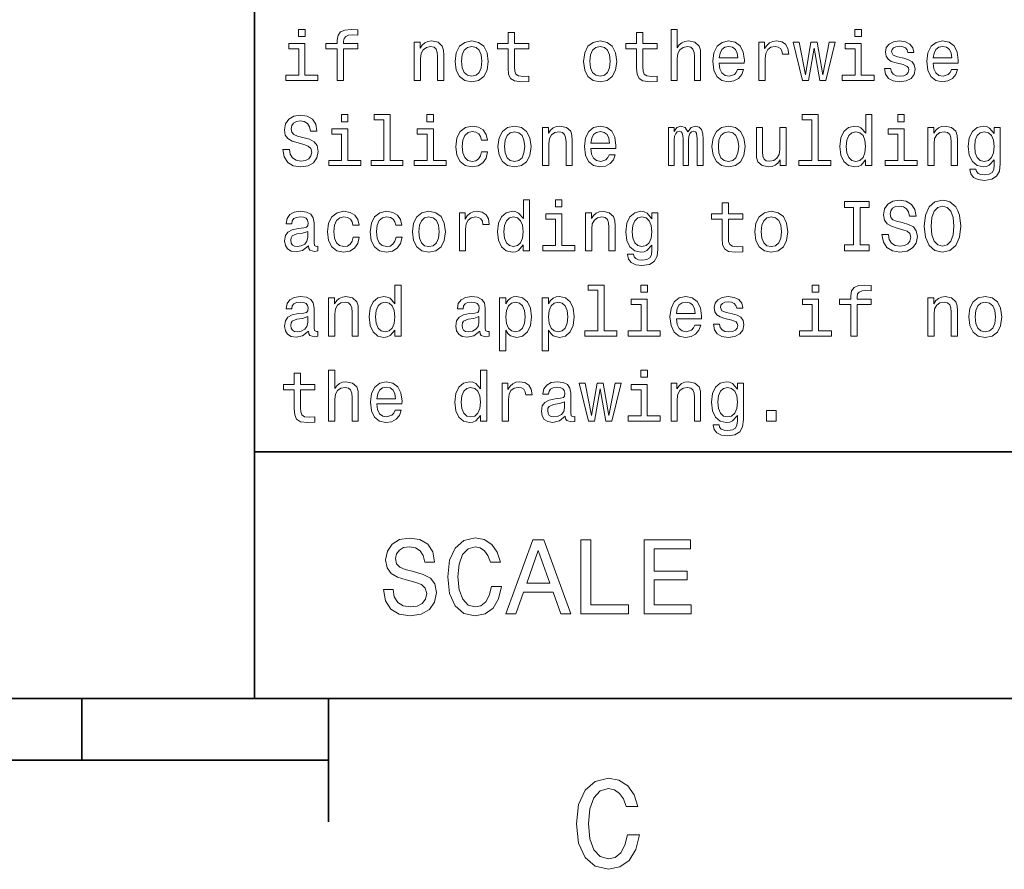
# Model space of a CAD drawing. Extents: x 0 to 594, y 0 to 420.
# Tile 21 of 33: x 384 to 424, y 3 to 38. Entities that reach past the tile are written whole.
import ezdxf

# ---------------------------------------------------------------- set-up
doc = ezdxf.new("R2010")
doc.units = 0

msp = doc.modelspace()

# ---------------------------------------------------------------- linework, layer by layer
at = {"color": 7, "lineweight": 35}
for p, q in [((394, 10), (394, 70)), ((394, 20), (584, 20)), ((10, 10), (584, 10)), ((387, 10), (387, 7.5)), ((394, 10), (584, 10)), ((397, 10), (397, 5)), ((197, 7.5), (397, 7.5))]:
    msp.add_line(p, q, dxfattribs=at)
at = {"color": 7, "lineweight": 13}
for points in [[(396.054749, 37.133286), (395.786743, 37.133286), (395.786743, 36.8451), (396.054749, 36.8451)], [(397.357361, 36.343658), (397.357361, 35.064121), (397.610962, 35.064121), (397.610962, 36.343658), (398.187317, 36.343658), (398.187317, 36.559799), (397.610962, 36.559799), (397.610962, 36.6549), (397.631134, 36.770172), (397.697418, 36.847984), (397.809784, 36.894093), (397.971191, 36.911385), (398.187317, 36.899857), (398.187317, 37.118877), (397.913544, 37.133286), (397.66571, 37.107349), (397.492798, 37.029541), (397.389038, 36.894093), (397.357361, 36.701008), (397.357361, 36.559799), (396.893372, 36.559799), (396.893372, 36.343658)], [(410.884735, 35.064121), (411.138336, 35.064121), (411.138336, 35.957493), (411.164276, 36.162106), (411.247833, 36.311958), (411.377533, 36.404179), (411.550415, 36.438763), (411.688751, 36.409943), (411.775208, 36.332134), (411.818451, 36.20245), (411.832855, 36.029541), (411.832855, 35.064121), (412.086456, 35.064121), (412.086456, 36.081413), (412.074921, 36.286022), (412.023041, 36.456051), (411.853027, 36.611671), (411.587891, 36.666428), (411.443787, 36.646255), (411.319885, 36.591499), (411.216125, 36.505043), (411.138336, 36.386887), (411.138336, 37.133286), (410.884735, 37.133286)], [(418.608063, 37.133286), (418.340057, 37.133286), (418.340057, 36.8451), (418.608063, 36.8451)], [(404.285309, 36.343658), (404.285309, 35.568443), (404.302582, 35.317722), (404.383301, 35.144814), (404.544678, 35.043949), (404.818451, 35.009365), (405.118164, 35.023777), (405.118164, 35.242794), (404.899139, 35.225506), (404.700287, 35.248558), (404.593658, 35.320606), (404.547546, 35.441643), (404.53891, 35.611671), (404.53891, 36.343658), (405.118164, 36.343658), (405.118164, 36.559799), (404.53891, 36.559799), (404.53891, 37.012249), (404.285309, 37.012249), (404.285309, 36.559799), (403.84726, 36.559799), (403.84726, 36.343658)], [(409.489899, 36.343658), (409.489899, 35.568443), (409.507202, 35.317722), (409.587891, 35.144814), (409.749268, 35.043949), (410.023041, 35.009365), (410.322754, 35.023777), (410.322754, 35.242794), (410.10376, 35.225506), (409.904907, 35.248558), (409.798279, 35.320606), (409.752167, 35.441643), (409.74353, 35.611671), (409.74353, 36.343658), (410.322754, 36.343658), (410.322754, 36.559799), (409.74353, 36.559799), (409.74353, 37.012249), (409.489899, 37.012249), (409.489899, 36.559799), (409.05188, 36.559799), (409.05188, 36.343658)], [(396.046112, 35.277378), (396.046112, 36.559799), (395.394806, 36.559799), (395.394806, 36.343658), (395.792511, 36.343658), (395.792511, 35.277378), (395.273773, 35.277378), (395.273773, 35.064121), (396.570618, 35.064121), (396.570618, 35.277378)], [(400.475494, 35.064121), (400.729095, 35.064121), (400.729095, 35.957493), (400.755035, 36.162106), (400.838623, 36.311958), (400.968292, 36.404179), (401.141205, 36.438763), (401.279541, 36.409943), (401.365997, 36.332134), (401.40921, 36.20245), (401.423645, 36.029541), (401.423645, 35.064121), (401.677246, 35.064121), (401.677246, 36.081413), (401.66571, 36.286022), (401.613831, 36.456051), (401.443817, 36.611671), (401.17868, 36.666428), (401.031708, 36.646255), (400.907776, 36.591499), (400.801147, 36.499279), (400.71759, 36.375359), (400.71759, 36.611671), (400.475494, 36.611671)], [(402.135437, 35.836456), (402.181549, 35.484871), (402.314117, 35.225506), (402.524506, 35.064121), (402.806915, 35.009365), (403.086456, 35.064121), (403.296844, 35.222622), (403.429382, 35.481987), (403.478394, 35.836456), (403.429382, 36.188042), (403.296844, 36.450287), (403.086456, 36.608791), (402.806915, 36.666428), (402.524506, 36.608791), (402.314117, 36.447407), (402.181549, 36.188042)], [(402.394806, 35.839336), (402.420746, 36.098701), (402.501434, 36.286022), (402.631134, 36.401299), (402.806915, 36.441643), (402.979828, 36.401299), (403.109497, 36.288906), (403.190216, 36.098701), (403.219025, 35.839336), (403.190216, 35.577091), (403.109497, 35.386887), (402.979828, 35.271614), (402.806915, 35.23415), (402.631134, 35.271614), (402.501434, 35.386887), (402.420746, 35.577091)], [(407.340057, 35.836456), (407.386169, 35.484871), (407.518738, 35.225506), (407.729095, 35.064121), (408.011536, 35.009365), (408.291077, 35.064121), (408.501434, 35.222622), (408.634003, 35.481987), (408.682983, 35.836456), (408.634003, 36.188042), (408.501434, 36.450287), (408.291077, 36.608791), (408.011536, 36.666428), (407.729095, 36.608791), (407.518738, 36.447407), (407.386169, 36.188042)], [(407.599426, 35.839336), (407.625366, 36.098701), (407.706055, 36.286022), (407.835724, 36.401299), (408.011536, 36.441643), (408.184448, 36.401299), (408.314117, 36.288906), (408.394806, 36.098701), (408.423645, 35.839336), (408.394806, 35.577091), (408.314117, 35.386887), (408.184448, 35.271614), (408.011536, 35.23415), (407.835724, 35.271614), (407.706055, 35.386887), (407.625366, 35.577091)], [(412.841492, 35.764408), (413.855896, 35.764408), (413.858795, 35.882565), (413.812683, 36.213978), (413.685883, 36.461815), (413.484161, 36.611671), (413.216125, 36.666428), (412.953888, 36.608791), (412.752167, 36.447407), (412.622467, 36.185158), (412.576355, 35.839336), (412.619598, 35.484871), (412.749268, 35.225506), (412.94812, 35.064121), (413.207489, 35.009365), (413.432281, 35.046829), (413.616699, 35.144814), (413.752167, 35.300434), (413.829956, 35.507927), (413.579254, 35.507927), (413.527374, 35.392651), (413.452454, 35.306194), (413.239197, 35.23703), (413.074921, 35.268734), (412.951019, 35.369598), (412.8703, 35.533863), (412.841492, 35.755764)], [(412.841492, 35.977665), (412.873199, 36.176514), (412.951019, 36.323486), (413.069153, 36.412823), (413.224792, 36.444523), (413.377533, 36.412823), (413.495667, 36.323486), (413.567719, 36.176514), (413.593658, 35.977665)], [(414.449554, 35.064121), (414.703156, 35.064121), (414.703156, 35.948849), (414.729095, 36.162106), (414.806915, 36.314842), (414.933716, 36.407063), (415.10376, 36.438763), (415.23056, 36.418587), (415.325653, 36.36095), (415.38327, 36.26297), (415.403442, 36.130405), (415.659943, 36.130405), (415.625366, 36.363834), (415.530273, 36.530979), (415.371765, 36.631844), (415.155609, 36.666428), (415.008636, 36.643372), (414.881836, 36.585735), (414.76944, 36.487751), (414.680115, 36.355186), (414.680115, 36.611671), (414.449554, 36.611671)], [(416.455322, 35.064121), (416.685883, 36.378242), (416.916412, 35.064121), (417.158508, 35.064121), (417.53891, 36.611671), (417.293945, 36.611671), (417.037476, 35.29755), (416.809784, 36.611671), (416.559082, 36.611671), (416.331421, 35.29755), (416.074921, 36.611671), (415.832855, 36.611671), (416.213257, 35.064121)], [(418.599426, 35.277378), (418.599426, 36.559799), (417.94812, 36.559799), (417.94812, 36.343658), (418.345825, 36.343658), (418.345825, 35.277378), (417.827087, 35.277378), (417.827087, 35.064121), (419.123932, 35.064121), (419.123932, 35.277378)], [(420.317017, 35.966137), (420.072052, 36.023777), (419.890503, 36.090057), (419.829956, 36.225506), (419.84726, 36.320606), (419.907776, 36.389771), (420.005768, 36.432999), (420.146973, 36.450287), (420.28241, 36.432999), (420.389038, 36.381123), (420.458221, 36.303314), (420.48703, 36.19957), (420.734863, 36.19957), (420.734863, 36.20533), (420.69165, 36.392651), (420.573486, 36.539627), (420.389038, 36.631844), (420.146973, 36.666428), (419.902008, 36.631844), (419.723328, 36.536743), (419.610962, 36.395535), (419.576355, 36.216858), (419.602295, 36.043949), (419.682983, 35.922913), (419.815552, 35.836456), (420.008636, 35.775936), (420.291077, 35.706772), (420.463989, 35.634727), (420.510101, 35.577091), (420.527374, 35.490635), (420.501434, 35.384007), (420.432281, 35.303314), (420.319885, 35.251442), (420.170044, 35.23415), (420.011536, 35.251442), (419.89624, 35.311958), (419.818451, 35.409943), (419.786743, 35.545391), (419.541779, 35.545391), (419.582123, 35.314842), (419.700287, 35.147694), (419.887604, 35.046829), (420.146973, 35.009365), (420.417877, 35.046829), (420.616699, 35.147694), (420.737762, 35.309078), (420.780975, 35.519451), (420.749268, 35.701008), (420.659943, 35.824928), (420.51297, 35.905621)], [(421.515839, 35.764408), (422.530273, 35.764408), (422.533142, 35.882565), (422.48703, 36.213978), (422.360229, 36.461815), (422.158508, 36.611671), (421.890503, 36.666428), (421.628235, 36.608791), (421.426514, 36.447407), (421.296844, 36.185158), (421.250732, 35.839336), (421.293945, 35.484871), (421.423645, 35.225506), (421.622467, 35.064121), (421.881836, 35.009365), (422.106628, 35.046829), (422.291077, 35.144814), (422.426514, 35.300434), (422.504333, 35.507927), (422.253601, 35.507927), (422.201721, 35.392651), (422.126801, 35.306194), (421.913544, 35.23703), (421.749268, 35.268734), (421.625366, 35.369598), (421.544678, 35.533863), (421.515839, 35.755764)], [(421.515839, 35.977665), (421.547546, 36.176514), (421.625366, 36.323486), (421.74353, 36.412823), (421.899139, 36.444523), (422.05188, 36.412823), (422.170044, 36.323486), (422.242065, 36.176514), (422.268005, 35.977665)], [(395.412109, 32.268734), (395.149841, 32.268734), (395.207489, 31.963259), (395.351593, 31.738474), (395.573486, 31.603027), (395.873199, 31.554037), (396.170044, 31.600145), (396.391937, 31.726948), (396.533142, 31.925795), (396.585022, 32.188042), (396.541779, 32.424355), (396.420746, 32.577091), (396.224792, 32.677956), (395.962524, 32.752884), (395.737762, 32.80764), (395.59079, 32.87104), (395.507202, 32.963257), (395.481262, 33.107349), (395.507202, 33.237034), (395.582123, 33.335014), (395.697418, 33.401299), (395.855896, 33.424355), (396.017303, 33.395535), (396.144104, 33.317726), (396.227661, 33.188042), (396.268005, 33.012249), (396.530273, 33.012249), (396.530273, 33.018013), (396.484161, 33.288906), (396.348694, 33.490635), (396.135437, 33.617435), (395.84726, 33.660664), (395.587891, 33.617435), (395.386169, 33.496399), (395.25647, 33.309078), (395.210388, 33.067005), (395.247833, 32.850864), (395.357361, 32.703892), (395.530273, 32.605911), (395.766571, 32.530983), (396, 32.464699), (396.175781, 32.401299), (396.28241, 32.309078), (396.319885, 32.159225), (396.285309, 32.006485), (396.195953, 31.891212), (396.060516, 31.819166), (395.884735, 31.796112), (395.688751, 31.827812), (395.53891, 31.920031), (395.443817, 32.069885)], [(397.789612, 33.677956), (397.521606, 33.677956), (397.521606, 33.389771), (397.789612, 33.389771)], [(399.244965, 33.464699), (399.244965, 31.822048), (398.723328, 31.822048), (398.723328, 31.608791), (400.017303, 31.608791), (400.017303, 31.822048), (399.498566, 31.822048), (399.498566, 33.677956), (398.84726, 33.677956), (398.84726, 33.464699)], [(401.259369, 33.677956), (400.991364, 33.677956), (400.991364, 33.389771), (401.259369, 33.389771)], [(416.593658, 33.464699), (416.593658, 31.822048), (416.072052, 31.822048), (416.072052, 31.608791), (417.365997, 31.608791), (417.365997, 31.822048), (416.84726, 31.822048), (416.84726, 33.677956), (416.195953, 33.677956), (416.195953, 33.464699)], [(418.775208, 31.847984), (418.775208, 31.608791), (419.028809, 31.608791), (419.028809, 33.677956), (418.778107, 33.677956), (418.778107, 32.920029), (418.585022, 33.13905), (418.466858, 33.190926), (418.331421, 33.211098), (418.086456, 33.153461), (417.89624, 32.992077), (417.772339, 32.732712), (417.729095, 32.384007), (417.772339, 32.035305), (417.89624, 31.773056), (418.086456, 31.608791), (418.331421, 31.554037), (418.466858, 31.574209), (418.587891, 31.626081)], [(420.342926, 33.677956), (420.074921, 33.677956), (420.074921, 33.389771), (420.342926, 33.389771)], [(403.195953, 32.643372), (403.446686, 32.643372), (403.394806, 32.87392), (403.270905, 33.055477), (403.07782, 33.16787), (402.827087, 33.211098), (402.550446, 33.153461), (402.340057, 32.992077), (402.207489, 32.729828), (402.161377, 32.378242), (402.20462, 32.029541), (402.33429, 31.770174), (402.53891, 31.608791), (402.818451, 31.554037), (403.066284, 31.597263), (403.259369, 31.718302), (403.391937, 31.908503), (403.449554, 32.162106), (403.207489, 32.162106), (403.164276, 32.000721), (403.083588, 31.879684), (402.968292, 31.804756), (402.827087, 31.781702), (402.651306, 31.819166), (402.524506, 31.934441), (402.446686, 32.121761), (402.420746, 32.38689), (402.446686, 32.646255), (402.527374, 32.833576), (402.657074, 32.948849), (402.827087, 32.989193), (402.976959, 32.963257), (403.089325, 32.896976), (403.164276, 32.787464)], [(403.870331, 32.381126), (403.916412, 32.029541), (404.048981, 31.770174), (404.259369, 31.608791), (404.541779, 31.554037), (404.82132, 31.608791), (405.031708, 31.767292), (405.164276, 32.026657), (405.213257, 32.381126), (405.164276, 32.732712), (405.031708, 32.994957), (404.82132, 33.153461), (404.541779, 33.211098), (404.259369, 33.153461), (404.048981, 32.992077), (403.916412, 32.732712)], [(405.680115, 31.608791), (405.933716, 31.608791), (405.933716, 32.502163), (405.959656, 32.706776), (406.043213, 32.856628), (406.172913, 32.948849), (406.345825, 32.983433), (406.484161, 32.954613), (406.570618, 32.876804), (406.613831, 32.74712), (406.628235, 32.574211), (406.628235, 31.608791), (406.881836, 31.608791), (406.881836, 32.626083), (406.870331, 32.830692), (406.818451, 33.000721), (406.648407, 33.156342), (406.383301, 33.211098), (406.236298, 33.190926), (406.112396, 33.136169), (406.005768, 33.043949), (405.92218, 32.920029), (405.92218, 33.156342), (405.680115, 33.156342)], [(407.636902, 32.309078), (408.651306, 32.309078), (408.654175, 32.427235), (408.608063, 32.758648), (408.481262, 33.006485), (408.279541, 33.156342), (408.011536, 33.211098), (407.749268, 33.153461), (407.547546, 32.992077), (407.417877, 32.729828), (407.371765, 32.384007), (407.414978, 32.029541), (407.544678, 31.770174), (407.74353, 31.608791), (408.002869, 31.554037), (408.227661, 31.591501), (408.412109, 31.689484), (408.547546, 31.845102), (408.625366, 32.052597), (408.374634, 32.052597), (408.322754, 31.937321), (408.247833, 31.850866), (408.034576, 31.781702), (407.870331, 31.813402), (407.746399, 31.914267), (407.66571, 32.078533), (407.636902, 32.300434)], [(410.783875, 31.608791), (411.017303, 31.608791), (411.017303, 32.643372), (411.031708, 32.798992), (411.074921, 32.911385), (411.141205, 32.977669), (411.227661, 33.003605), (411.296814, 32.980549), (411.342926, 32.922913), (411.365997, 32.824928), (411.374634, 32.695248), (411.374634, 31.608791), (411.593658, 31.608791), (411.593658, 32.643372), (411.608063, 32.796112), (411.651306, 32.908504), (411.720459, 32.977669), (411.806915, 33.003605), (411.876068, 32.980549), (411.92218, 32.922913), (411.951019, 32.695248), (411.951019, 31.608791), (412.184448, 31.608791), (412.184448, 32.677956), (412.170013, 32.899857), (412.123932, 33.069885), (412.031708, 33.173634), (411.881836, 33.211098), (411.706055, 33.153461), (411.570618, 32.986313), (411.463989, 33.150578), (411.285309, 33.211098), (411.121033, 33.153461), (411.008636, 32.992077), (411.008636, 33.156342), (410.783875, 33.156342)], [(412.544678, 32.381126), (412.59079, 32.029541), (412.723328, 31.770174), (412.933716, 31.608791), (413.216125, 31.554037), (413.495667, 31.608791), (413.706055, 31.767292), (413.838623, 32.026657), (413.887604, 32.381126), (413.838623, 32.732712), (413.706055, 32.994957), (413.495667, 33.153461), (413.216125, 33.211098), (412.933716, 33.153461), (412.723328, 32.992077), (412.59079, 32.732712)], [(415.547546, 33.156342), (415.293945, 33.156342), (415.293945, 32.26297), (415.265137, 32.055477), (415.181549, 31.905621), (415.05188, 31.813402), (414.881836, 31.784584), (414.746399, 31.807638), (414.659943, 31.876802), (414.610962, 31.994959), (414.599426, 32.162106), (414.599426, 33.156342), (414.345825, 33.156342), (414.345825, 32.13905), (414.354462, 31.934441), (414.40921, 31.76441), (414.576355, 31.608791), (414.844391, 31.554037), (414.988464, 31.574209), (415.112396, 31.626081), (415.219025, 31.71542), (415.305481, 31.845102), (415.305481, 31.608791), (415.547546, 31.608791)], [(421.293945, 31.608791), (421.547546, 31.608791), (421.547546, 32.502163), (421.573486, 32.706776), (421.657074, 32.856628), (421.786743, 32.948849), (421.959656, 32.983433), (422.097992, 32.954613), (422.184448, 32.876804), (422.227661, 32.74712), (422.242065, 32.574211), (422.242065, 31.608791), (422.495667, 31.608791), (422.495667, 32.626083), (422.484161, 32.830692), (422.432281, 33.000721), (422.262238, 33.156342), (421.997131, 33.211098), (421.850159, 33.190926), (421.726227, 33.136169), (421.619598, 33.043949), (421.536011, 32.920029), (421.536011, 33.156342), (421.293945, 33.156342)], [(424.233429, 31.677956), (424.233429, 33.156342), (423.991364, 33.156342), (423.991364, 32.905621), (423.792511, 33.133286), (423.671478, 33.190926), (423.536011, 33.211098), (423.291077, 33.153461), (423.100861, 32.992077), (422.976959, 32.732712), (422.933716, 32.384007), (422.976959, 32.032421), (423.100861, 31.773056), (423.291077, 31.608791), (423.536011, 31.554037), (423.674347, 31.574209), (423.789612, 31.626081), (423.991364, 31.845102), (423.991364, 31.626081), (423.968292, 31.453173), (423.904907, 31.329252), (423.783875, 31.257206), (423.602295, 31.23127), (423.443817, 31.24856), (423.331421, 31.291788), (423.265137, 31.366716), (423.244965, 31.467581), (423, 31.467581), (423, 31.456053), (423.037476, 31.271616), (423.15274, 31.133287), (423.337189, 31.043949), (423.587891, 31.012249), (423.887604, 31.055477), (424.086456, 31.176516), (424.198853, 31.386889)], [(397.780975, 31.822048), (397.780975, 33.104469), (397.129669, 33.104469), (397.129669, 32.888329), (397.527374, 32.888329), (397.527374, 31.822048), (397.008636, 31.822048), (397.008636, 31.608791), (398.305481, 31.608791), (398.305481, 31.822048)], [(401.250732, 31.822048), (401.250732, 33.104469), (400.599426, 33.104469), (400.599426, 32.888329), (400.997131, 32.888329), (400.997131, 31.822048), (400.478394, 31.822048), (400.478394, 31.608791), (401.775208, 31.608791), (401.775208, 31.822048)], [(404.129669, 32.384007), (404.155609, 32.643372), (404.236298, 32.830692), (404.365997, 32.945969), (404.541779, 32.986313), (404.714691, 32.945969), (404.844391, 32.833576), (404.925079, 32.643372), (404.953888, 32.384007), (404.925079, 32.121761), (404.844391, 31.931559), (404.714691, 31.816284), (404.541779, 31.77882), (404.365997, 31.816284), (404.236298, 31.931559), (404.155609, 32.121761)], [(407.636902, 32.522335), (407.668579, 32.721184), (407.746399, 32.868156), (407.864563, 32.957493), (408.020172, 32.989193), (408.172913, 32.957493), (408.291077, 32.868156), (408.363098, 32.721184), (408.389038, 32.522335)], [(412.804047, 32.384007), (412.829956, 32.643372), (412.910675, 32.830692), (413.040344, 32.945969), (413.216125, 32.986313), (413.389038, 32.945969), (413.518738, 32.833576), (413.599426, 32.643372), (413.628235, 32.384007), (413.599426, 32.121761), (413.518738, 31.931559), (413.389038, 31.816284), (413.216125, 31.77882), (413.040344, 31.816284), (412.910675, 31.931559), (412.829956, 32.121761)], [(418.374634, 32.983433), (418.541779, 32.943085), (418.668579, 32.830692), (418.74353, 32.643372), (418.772339, 32.384007), (418.74353, 32.121761), (418.668579, 31.934441), (418.541779, 31.819166), (418.374634, 31.781702), (418.216125, 31.819166), (418.095093, 31.934441), (418.014404, 32.124641), (417.988464, 32.384007), (418.014404, 32.640491), (418.095093, 32.827812), (418.216125, 32.943085)], [(420.33429, 31.822048), (420.33429, 33.104469), (419.682983, 33.104469), (419.682983, 32.888329), (420.080688, 32.888329), (420.080688, 31.822048), (419.561951, 31.822048), (419.561951, 31.608791), (420.858795, 31.608791), (420.858795, 31.822048)], [(423.195953, 32.384007), (423.221893, 32.640491), (423.299713, 32.830692), (423.420746, 32.943085), (423.582123, 32.983433), (423.752167, 32.943085), (423.878967, 32.830692), (423.956787, 32.640491), (423.985596, 32.384007), (423.956787, 32.121761), (423.878967, 31.934441), (423.752167, 31.819166), (423.582123, 31.781702), (423.420746, 31.819166), (423.299713, 31.934441), (423.221893, 32.124641)], [(404.89624, 28.392653), (404.89624, 28.15346), (405.149841, 28.15346), (405.149841, 30.222624), (404.899139, 30.222624), (404.899139, 29.464699), (404.706055, 29.68372), (404.587891, 29.735592), (404.452454, 29.755764), (404.207489, 29.698128), (404.017303, 29.536745), (403.893372, 29.277378), (403.850159, 28.928677), (403.893372, 28.579973), (404.017303, 28.317724), (404.207489, 28.15346), (404.452454, 28.098705), (404.587891, 28.118877), (404.708923, 28.17075)], [(406.463989, 30.222624), (406.195953, 30.222624), (406.195953, 29.934439), (406.463989, 29.934439)], [(412.959656, 29.432999), (412.959656, 28.657782), (412.976929, 28.407063), (413.057648, 28.234152), (413.219025, 28.133287), (413.492798, 28.098705), (413.792511, 28.113113), (413.792511, 28.332134), (413.573486, 28.314842), (413.374634, 28.337898), (413.268005, 28.409945), (413.221893, 28.530981), (413.213257, 28.70101), (413.213257, 29.432999), (413.792511, 29.432999), (413.792511, 29.649137), (413.213257, 29.649137), (413.213257, 30.101585), (412.959656, 30.101585), (412.959656, 29.649137), (412.521606, 29.649137), (412.521606, 29.432999)], [(418.288177, 28.395535), (417.919312, 28.395535), (417.919312, 28.15346), (418.92218, 28.15346), (418.92218, 28.395535), (418.553314, 28.395535), (418.553314, 29.911385), (418.92218, 29.911385), (418.92218, 30.15346), (417.919312, 30.15346), (417.919312, 29.911385), (418.288177, 29.911385)], [(419.700287, 28.813402), (419.438049, 28.813402), (419.495667, 28.507927), (419.639771, 28.283142), (419.861664, 28.147696), (420.161377, 28.098705), (420.458221, 28.144814), (420.680115, 28.271616), (420.82132, 28.470463), (420.873199, 28.73271), (420.829956, 28.969021), (420.708923, 29.121759), (420.51297, 29.222624), (420.250732, 29.297552), (420.02594, 29.352306), (419.878967, 29.415707), (419.79538, 29.507927), (419.76944, 29.65202), (419.79538, 29.781702), (419.870331, 29.879684), (419.985596, 29.945967), (420.144104, 29.969021), (420.305481, 29.940203), (420.432281, 29.862392), (420.515839, 29.73271), (420.556183, 29.556917), (420.818451, 29.556917), (420.818451, 29.562681), (420.772339, 29.833574), (420.636902, 30.035303), (420.423645, 30.162106), (420.135437, 30.205334), (419.876068, 30.162106), (419.674347, 30.041067), (419.544678, 29.853748), (419.498566, 29.611673), (419.536011, 29.395535), (419.645538, 29.24856), (419.818451, 29.150578), (420.054749, 29.075649), (420.288177, 29.009367), (420.463989, 28.945967), (420.570618, 28.853748), (420.608063, 28.703892), (420.573486, 28.551153), (420.484161, 28.435881), (420.348694, 28.363834), (420.172913, 28.34078), (419.976959, 28.37248), (419.827087, 28.464699), (419.731995, 28.614555)], [(421.149841, 29.15346), (421.201721, 28.703892), (421.351593, 28.37248), (421.585022, 28.16787), (421.890503, 28.098705), (422.193085, 28.16787), (422.429382, 28.37248), (422.576355, 28.703892), (422.631134, 29.15346), (422.576355, 29.600145), (422.51297, 29.781702), (422.429382, 29.931557), (422.193085, 30.136169), (422.048981, 30.188042), (421.890503, 30.208214), (421.582123, 30.136169), (421.348694, 29.934439), (421.201721, 29.603027)], [(421.426514, 29.15346), (421.458221, 29.502163), (421.553314, 29.758646), (421.700287, 29.914267), (421.890503, 29.969021), (422.07782, 29.914267), (422.224792, 29.755764), (422.319885, 29.499281), (422.354462, 29.15346), (422.319885, 28.804756), (422.224792, 28.548273), (422.07782, 28.392653), (421.890503, 28.34078), (421.700287, 28.392653), (421.553314, 28.548273), (421.458221, 28.801874)], [(396.190216, 28.355188), (396.190216, 28.346542), (396.20462, 28.24856), (396.247833, 28.179396), (396.429382, 28.124641), (396.570618, 28.147696), (396.570618, 28.34366), (396.510101, 28.335016), (396.429382, 28.37248), (396.414978, 28.487753), (396.414978, 29.288906), (396.380402, 29.493517), (396.279541, 29.637609), (396.10376, 29.724064), (395.855896, 29.755764), (395.613831, 29.721184), (395.43515, 29.623199), (395.322754, 29.470463), (395.285309, 29.268734), (395.285309, 29.251442), (395.51297, 29.251442), (395.533142, 29.37248), (395.596527, 29.458935), (395.700287, 29.510809), (395.84726, 29.530981), (395.988464, 29.516571), (396.089325, 29.473345), (396.149841, 29.398417), (396.170044, 29.29467), (396.158508, 29.173632), (396.112396, 29.113113), (395.997131, 29.084295), (395.780975, 29.061241), (395.533142, 29.009367), (395.357361, 28.917149), (395.253601, 28.773056), (395.221893, 28.559799), (395.250732, 28.369598), (395.340057, 28.228388), (395.484161, 28.13905), (395.682983, 28.107349), (395.951019, 28.16787)], [(397.991364, 29.188042), (398.242065, 29.188042), (398.190216, 29.418589), (398.066284, 29.600145), (397.873199, 29.712538), (397.622467, 29.755764), (397.345825, 29.698128), (397.135437, 29.536745), (397.002869, 29.274498), (396.956787, 28.922913), (397, 28.574209), (397.129669, 28.314842), (397.33429, 28.15346), (397.613831, 28.098705), (397.861664, 28.141932), (398.054749, 28.26297), (398.187317, 28.453171), (398.244965, 28.706774), (398.002869, 28.706774), (397.959656, 28.545391), (397.878967, 28.424353), (397.763702, 28.349424), (397.622467, 28.32637), (397.446686, 28.363834), (397.319885, 28.479109), (397.242065, 28.666428), (397.216125, 28.931557), (397.242065, 29.190924), (397.322754, 29.378242), (397.452454, 29.493517), (397.622467, 29.533863), (397.772339, 29.507927), (397.884735, 29.441645), (397.959656, 29.332134)], [(399.726227, 29.188042), (399.976959, 29.188042), (399.925079, 29.418589), (399.801147, 29.600145), (399.608063, 29.712538), (399.357361, 29.755764), (399.080688, 29.698128), (398.870331, 29.536745), (398.737762, 29.274498), (398.69165, 28.922913), (398.734863, 28.574209), (398.864563, 28.314842), (399.069153, 28.15346), (399.348694, 28.098705), (399.596527, 28.141932), (399.789612, 28.26297), (399.92218, 28.453171), (399.979828, 28.706774), (399.737762, 28.706774), (399.694519, 28.545391), (399.613831, 28.424353), (399.498566, 28.349424), (399.357361, 28.32637), (399.181549, 28.363834), (399.054749, 28.479109), (398.976959, 28.666428), (398.951019, 28.931557), (398.976959, 29.190924), (399.057648, 29.378242), (399.187317, 29.493517), (399.357361, 29.533863), (399.507202, 29.507927), (399.619598, 29.441645), (399.694519, 29.332134)], [(400.400574, 28.925795), (400.446686, 28.574209), (400.579254, 28.314842), (400.789612, 28.15346), (401.072052, 28.098705), (401.351593, 28.15346), (401.561951, 28.31196), (401.694519, 28.571327), (401.74353, 28.925795), (401.694519, 29.277378), (401.561951, 29.539627), (401.351593, 29.698128), (401.072052, 29.755764), (400.789612, 29.698128), (400.579254, 29.536745), (400.446686, 29.277378)], [(402.305481, 28.15346), (402.559082, 28.15346), (402.559082, 29.038185), (402.585022, 29.251442), (402.662811, 29.404181), (402.789612, 29.496399), (402.959656, 29.528099), (403.086456, 29.507927), (403.181549, 29.450289), (403.239197, 29.352306), (403.259369, 29.219742), (403.515839, 29.219742), (403.481262, 29.453171), (403.386169, 29.620317), (403.227661, 29.721184), (403.011536, 29.755764), (402.864563, 29.73271), (402.737762, 29.675074), (402.625366, 29.577091), (402.536011, 29.444527), (402.536011, 29.70101), (402.305481, 29.70101)], [(406.455322, 28.366716), (406.455322, 29.649137), (405.804047, 29.649137), (405.804047, 29.432999), (406.201721, 29.432999), (406.201721, 28.366716), (405.682983, 28.366716), (405.682983, 28.15346), (406.979828, 28.15346), (406.979828, 28.366716)], [(407.414978, 28.15346), (407.668579, 28.15346), (407.668579, 29.046831), (407.694519, 29.251442), (407.778107, 29.401299), (407.907776, 29.493517), (408.080688, 29.528099), (408.219025, 29.499281), (408.305481, 29.421471), (408.348694, 29.291788), (408.363098, 29.118877), (408.363098, 28.15346), (408.616699, 28.15346), (408.616699, 29.17075), (408.605194, 29.375362), (408.553314, 29.545391), (408.38327, 29.70101), (408.118164, 29.755764), (407.971191, 29.735592), (407.84726, 29.680838), (407.740631, 29.588617), (407.657074, 29.464699), (407.657074, 29.70101), (407.414978, 29.70101)], [(410.354462, 28.222624), (410.354462, 29.70101), (410.112396, 29.70101), (410.112396, 29.450289), (409.913544, 29.677956), (409.792511, 29.735592), (409.657074, 29.755764), (409.412109, 29.698128), (409.221893, 29.536745), (409.097992, 29.277378), (409.054749, 28.928677), (409.097992, 28.577091), (409.221893, 28.317724), (409.412109, 28.15346), (409.657074, 28.098705), (409.79538, 28.118877), (409.910675, 28.17075), (410.112396, 28.389771), (410.112396, 28.17075), (410.089325, 27.997841), (410.02594, 27.87392), (409.904907, 27.801874), (409.723328, 27.775938), (409.56485, 27.793228), (409.452454, 27.836456), (409.386169, 27.911385), (409.365997, 28.012249), (409.121033, 28.012249), (409.121033, 28.000721), (409.158508, 27.816284), (409.273773, 27.677956), (409.458221, 27.588617), (409.708923, 27.556917), (410.008636, 27.600145), (410.207489, 27.721184), (410.319885, 27.931557)], [(414.279541, 28.925795), (414.325653, 28.574209), (414.458221, 28.314842), (414.668579, 28.15346), (414.951019, 28.098705), (415.23056, 28.15346), (415.440918, 28.31196), (415.573486, 28.571327), (415.622467, 28.925795), (415.573486, 29.277378), (415.440918, 29.539627), (415.23056, 29.698128), (414.951019, 29.755764), (414.668579, 29.698128), (414.458221, 29.536745), (414.325653, 29.277378)], [(400.659943, 28.928677), (400.685883, 29.188042), (400.766571, 29.375362), (400.89624, 29.490635), (401.072052, 29.530981), (401.244965, 29.490635), (401.374634, 29.378242), (401.455322, 29.188042), (401.484161, 28.928677), (401.455322, 28.666428), (401.374634, 28.476227), (401.244965, 28.360952), (401.072052, 28.323488), (400.89624, 28.360952), (400.766571, 28.476227), (400.685883, 28.666428)], [(404.495667, 29.528099), (404.662811, 29.487753), (404.789612, 29.375362), (404.864563, 29.188042), (404.893372, 28.928677), (404.864563, 28.666428), (404.789612, 28.479109), (404.662811, 28.363834), (404.495667, 28.32637), (404.337189, 28.363834), (404.216125, 28.479109), (404.135437, 28.66931), (404.109497, 28.928677), (404.135437, 29.18516), (404.216125, 29.37248), (404.337189, 29.487753)], [(409.317017, 28.928677), (409.342926, 29.18516), (409.420746, 29.375362), (409.541779, 29.487753), (409.703156, 29.528099), (409.873199, 29.487753), (410, 29.375362), (410.07782, 29.18516), (410.106628, 28.928677), (410.07782, 28.666428), (410, 28.479109), (409.873199, 28.363834), (409.703156, 28.32637), (409.541779, 28.363834), (409.420746, 28.479109), (409.342926, 28.66931)], [(414.53891, 28.928677), (414.56485, 29.188042), (414.645538, 29.375362), (414.775208, 29.490635), (414.951019, 29.530981), (415.123932, 29.490635), (415.253601, 29.378242), (415.33429, 29.188042), (415.363098, 28.928677), (415.33429, 28.666428), (415.253601, 28.476227), (415.123932, 28.360952), (414.951019, 28.323488), (414.775208, 28.360952), (414.645538, 28.476227), (414.56485, 28.666428)], [(396.161377, 28.695246), (396.126801, 28.545391), (396.034576, 28.430117), (395.89624, 28.355188), (395.726227, 28.329252), (395.61673, 28.34366), (395.53891, 28.389771), (395.489899, 28.470463), (395.475494, 28.582855), (395.48703, 28.68372), (395.533142, 28.755766), (395.71759, 28.836456), (395.951019, 28.871038), (396.161377, 28.940203)], [(399.69165, 24.937321), (399.69165, 24.698128), (399.945251, 24.698128), (399.945251, 26.767292), (399.694519, 26.767292), (399.694519, 26.009367), (399.501434, 26.228388), (399.383301, 26.28026), (399.247833, 26.300434), (399.002869, 26.242796), (398.812683, 26.081413), (398.688751, 25.822046), (398.645538, 25.473343), (398.688751, 25.124641), (398.812683, 24.862392), (399.002869, 24.698128), (399.247833, 24.643373), (399.383301, 24.663546), (399.504333, 24.715418)], [(407.919312, 26.554035), (407.919312, 24.911385), (407.397705, 24.911385), (407.397705, 24.698128), (408.69165, 24.698128), (408.69165, 24.911385), (408.172913, 24.911385), (408.172913, 26.767292), (407.521606, 26.767292), (407.521606, 26.554035)], [(409.933716, 26.767292), (409.66571, 26.767292), (409.66571, 26.479107), (409.933716, 26.479107)], [(416.873199, 26.767292), (416.605194, 26.767292), (416.605194, 26.479107), (416.873199, 26.479107)], [(418.175781, 25.977667), (418.175781, 24.698128), (418.429382, 24.698128), (418.429382, 25.977667), (419.005768, 25.977667), (419.005768, 26.193806), (418.429382, 26.193806), (418.429382, 26.288906), (418.449554, 26.404179), (418.515839, 26.481989), (418.628235, 26.528099), (418.789612, 26.545389), (419.005768, 26.533863), (419.005768, 26.752882), (418.731995, 26.767292), (418.484161, 26.741356), (418.311249, 26.663546), (418.207489, 26.528099), (418.175781, 26.335014), (418.175781, 26.193806), (417.711823, 26.193806), (417.711823, 25.977667)], [(396.190216, 24.899857), (396.190216, 24.891211), (396.20462, 24.793228), (396.247833, 24.724064), (396.429382, 24.66931), (396.570618, 24.692364), (396.570618, 24.888329), (396.510101, 24.879684), (396.429382, 24.917149), (396.414978, 25.032421), (396.414978, 25.833574), (396.380402, 26.038185), (396.279541, 26.182278), (396.10376, 26.268732), (395.855896, 26.300434), (395.613831, 26.26585), (395.43515, 26.167868), (395.322754, 26.015131), (395.285309, 25.813402), (395.285309, 25.79611), (395.51297, 25.79611), (395.533142, 25.917149), (395.596527, 26.003603), (395.700287, 26.055477), (395.84726, 26.075649), (395.988464, 26.061239), (396.089325, 26.018013), (396.149841, 25.943085), (396.170044, 25.839338), (396.158508, 25.7183), (396.112396, 25.657782), (395.997131, 25.628963), (395.780975, 25.605909), (395.533142, 25.554035), (395.357361, 25.461817), (395.253601, 25.317724), (395.221893, 25.104467), (395.250732, 24.914267), (395.340057, 24.773056), (395.484161, 24.683718), (395.682983, 24.652018), (395.951019, 24.712538)], [(397.005768, 24.698128), (397.259369, 24.698128), (397.259369, 25.591499), (397.285309, 25.79611), (397.368866, 25.945967), (397.498566, 26.038185), (397.671478, 26.072767), (397.809784, 26.043949), (397.89624, 25.966139), (397.939484, 25.836456), (397.953888, 25.663546), (397.953888, 24.698128), (398.207489, 24.698128), (398.207489, 25.71542), (398.195953, 25.920031), (398.144104, 26.090059), (397.97406, 26.245678), (397.708923, 26.300434), (397.561951, 26.28026), (397.438049, 26.225506), (397.331421, 26.133286), (397.247833, 26.009367), (397.247833, 26.245678), (397.005768, 26.245678)], [(399.291077, 26.072767), (399.458221, 26.032421), (399.585022, 25.920031), (399.659943, 25.73271), (399.688751, 25.473343), (399.659943, 25.211096), (399.585022, 25.023777), (399.458221, 24.908503), (399.291077, 24.871038), (399.132568, 24.908503), (399.011536, 25.023777), (398.930847, 25.213978), (398.904907, 25.473343), (398.930847, 25.729828), (399.011536, 25.917149), (399.132568, 26.032421)], [(403.129669, 24.899857), (403.129669, 24.891211), (403.144104, 24.793228), (403.187317, 24.724064), (403.368866, 24.66931), (403.510071, 24.692364), (403.510071, 24.888329), (403.449554, 24.879684), (403.368866, 24.917149), (403.354462, 25.032421), (403.354462, 25.833574), (403.319885, 26.038185), (403.219025, 26.182278), (403.043213, 26.268732), (402.79538, 26.300434), (402.553314, 26.26585), (402.374634, 26.167868), (402.262238, 26.015131), (402.224792, 25.813402), (402.224792, 25.79611), (402.452454, 25.79611), (402.472626, 25.917149), (402.536011, 26.003603), (402.639771, 26.055477), (402.786743, 26.075649), (402.927948, 26.061239), (403.028809, 26.018013), (403.089325, 25.943085), (403.109497, 25.839338), (403.097992, 25.7183), (403.05188, 25.657782), (402.936584, 25.628963), (402.720459, 25.605909), (402.472626, 25.554035), (402.296844, 25.461817), (402.193085, 25.317724), (402.161377, 25.104467), (402.190216, 24.914267), (402.279541, 24.773056), (402.423645, 24.683718), (402.622467, 24.652018), (402.890503, 24.712538)], [(404.184448, 26.006485), (404.184448, 26.245678), (403.930847, 26.245678), (403.930847, 24.098703), (404.184448, 24.098703), (404.184448, 24.934439), (404.273773, 24.798992), (404.374634, 24.709656), (404.628235, 24.643373), (404.870331, 24.698128), (405.060516, 24.862392), (405.184448, 25.121759), (405.23056, 25.473343), (405.184448, 25.822046), (405.060516, 26.081413), (404.870331, 26.242796), (404.628235, 26.300434), (404.489929, 26.283142), (404.371765, 26.228388), (404.270905, 26.136168)], [(404.585022, 24.871038), (404.414978, 24.908503), (404.291077, 25.023777), (404.213257, 25.211096), (404.187317, 25.473343), (404.213257, 25.73271), (404.291077, 25.920031), (404.414978, 26.032421), (404.585022, 26.072767), (404.740631, 26.032421), (404.864563, 25.917149), (404.942352, 25.729828), (404.971191, 25.473343), (404.942352, 25.213978), (404.864563, 25.023777), (404.740631, 24.908503)], [(405.919312, 26.006485), (405.919312, 26.245678), (405.66571, 26.245678), (405.66571, 24.098703), (405.919312, 24.098703), (405.919312, 24.934439), (406.008636, 24.798992), (406.109497, 24.709656), (406.363098, 24.643373), (406.605194, 24.698128), (406.79538, 24.862392), (406.919312, 25.121759), (406.965424, 25.473343), (406.919312, 25.822046), (406.79538, 26.081413), (406.605194, 26.242796), (406.363098, 26.300434), (406.224792, 26.283142), (406.106628, 26.228388), (406.005768, 26.136168)], [(406.319885, 24.871038), (406.149841, 24.908503), (406.02594, 25.023777), (405.94812, 25.211096), (405.92218, 25.473343), (405.94812, 25.73271), (406.02594, 25.920031), (406.149841, 26.032421), (406.319885, 26.072767), (406.475494, 26.032421), (406.599426, 25.917149), (406.677246, 25.729828), (406.706055, 25.473343), (406.677246, 25.213978), (406.599426, 25.023777), (406.475494, 24.908503)], [(409.925079, 24.911385), (409.925079, 26.193806), (409.273773, 26.193806), (409.273773, 25.977667), (409.671478, 25.977667), (409.671478, 24.911385), (409.15274, 24.911385), (409.15274, 24.698128), (410.449554, 24.698128), (410.449554, 24.911385)], [(411.106628, 25.398417), (412.121033, 25.398417), (412.123932, 25.516571), (412.07782, 25.847984), (411.951019, 26.095821), (411.749268, 26.245678), (411.481262, 26.300434), (411.219025, 26.242796), (411.017303, 26.081413), (410.887604, 25.819164), (410.841492, 25.473343), (410.884735, 25.118877), (411.014404, 24.85951), (411.213257, 24.698128), (411.472626, 24.643373), (411.697418, 24.680838), (411.881836, 24.77882), (412.017303, 24.934439), (412.095093, 25.141932), (411.844391, 25.141932), (411.792511, 25.026657), (411.71759, 24.940203), (411.504333, 24.871038), (411.340057, 24.902739), (411.216125, 25.003603), (411.135437, 25.167868), (411.106628, 25.389771)], [(411.106628, 25.611671), (411.138336, 25.81052), (411.216125, 25.957493), (411.33429, 26.046831), (411.489899, 26.078531), (411.642639, 26.046831), (411.760803, 25.957493), (411.832855, 25.81052), (411.858795, 25.611671)], [(413.377533, 25.600145), (413.132568, 25.657782), (412.951019, 25.724064), (412.890503, 25.85951), (412.907776, 25.954613), (412.968292, 26.023777), (413.066284, 26.067003), (413.207489, 26.084295), (413.342926, 26.067003), (413.449554, 26.015131), (413.518738, 25.937321), (413.547546, 25.833574), (413.79538, 25.833574), (413.79538, 25.839338), (413.752167, 26.026657), (413.634003, 26.173632), (413.449554, 26.26585), (413.207489, 26.300434), (412.962524, 26.26585), (412.783875, 26.17075), (412.671478, 26.029539), (412.636902, 25.850866), (412.662811, 25.677956), (412.74353, 25.556917), (412.876068, 25.470463), (413.069153, 25.409943), (413.351593, 25.340778), (413.524506, 25.268732), (413.570618, 25.211096), (413.587891, 25.124641), (413.561951, 25.018013), (413.492798, 24.937321), (413.380402, 24.885448), (413.23053, 24.868156), (413.072052, 24.885448), (412.956757, 24.945967), (412.878967, 25.043949), (412.84726, 25.179396), (412.602295, 25.179396), (412.642639, 24.948849), (412.760803, 24.781702), (412.94812, 24.680838), (413.207489, 24.643373), (413.478394, 24.680838), (413.677246, 24.781702), (413.798279, 24.943085), (413.841492, 25.15346), (413.809784, 25.335016), (413.720459, 25.458935), (413.573486, 25.539627)], [(416.864563, 24.911385), (416.864563, 26.193806), (416.213257, 26.193806), (416.213257, 25.977667), (416.610962, 25.977667), (416.610962, 24.911385), (416.092224, 24.911385), (416.092224, 24.698128), (417.389038, 24.698128), (417.389038, 24.911385)], [(421.293945, 24.698128), (421.547546, 24.698128), (421.547546, 25.591499), (421.573486, 25.79611), (421.657074, 25.945967), (421.786743, 26.038185), (421.959656, 26.072767), (422.097992, 26.043949), (422.184448, 25.966139), (422.227661, 25.836456), (422.242065, 25.663546), (422.242065, 24.698128), (422.495667, 24.698128), (422.495667, 25.71542), (422.484161, 25.920031), (422.432281, 26.090059), (422.262238, 26.245678), (421.997131, 26.300434), (421.850159, 26.28026), (421.726227, 26.225506), (421.619598, 26.133286), (421.536011, 26.009367), (421.536011, 26.245678), (421.293945, 26.245678)], [(422.953888, 25.470463), (423, 25.118877), (423.132568, 24.85951), (423.342957, 24.698128), (423.625366, 24.643373), (423.904907, 24.698128), (424.115265, 24.856628), (424.247833, 25.115995), (424.296844, 25.470463), (424.247833, 25.822046), (424.115265, 26.084295), (423.904907, 26.242796), (423.625366, 26.300434), (423.342957, 26.242796), (423.132568, 26.081413), (423, 25.822046)], [(423.213257, 25.473343), (423.239197, 25.73271), (423.319885, 25.920031), (423.449585, 26.035303), (423.625366, 26.075649), (423.798279, 26.035303), (423.927948, 25.922911), (424.008636, 25.73271), (424.037476, 25.473343), (424.008636, 25.211096), (423.927948, 25.020895), (423.798279, 24.905621), (423.625366, 24.868156), (423.449585, 24.905621), (423.319885, 25.020895), (423.239197, 25.211096)], [(396.161377, 25.239914), (396.126801, 25.090059), (396.034576, 24.974785), (395.89624, 24.899857), (395.726227, 24.87392), (395.61673, 24.888329), (395.53891, 24.934439), (395.489899, 25.015131), (395.475494, 25.127523), (395.48703, 25.228388), (395.533142, 25.300434), (395.71759, 25.381124), (395.951019, 25.415707), (396.161377, 25.484871)], [(403.100861, 25.239914), (403.066284, 25.090059), (402.97406, 24.974785), (402.835724, 24.899857), (402.66571, 24.87392), (402.556183, 24.888329), (402.478394, 24.934439), (402.429382, 25.015131), (402.414978, 25.127523), (402.426514, 25.228388), (402.472626, 25.300434), (402.657074, 25.381124), (402.890503, 25.415707), (403.100861, 25.484871)], [(395.610962, 22.522335), (395.610962, 21.747118), (395.628235, 21.496399), (395.708923, 21.323488), (395.870331, 21.222624), (396.144104, 21.188042), (396.443817, 21.20245), (396.443817, 21.421471), (396.224792, 21.404179), (396.02594, 21.427235), (395.919312, 21.499281), (395.873199, 21.620317), (395.864563, 21.790346), (395.864563, 22.522335), (396.443817, 22.522335), (396.443817, 22.738474), (395.864563, 22.738474), (395.864563, 23.190922), (395.610962, 23.190922), (395.610962, 22.738474), (395.172913, 22.738474), (395.172913, 22.522335)], [(397.005768, 21.242796), (397.259369, 21.242796), (397.259369, 22.136168), (397.285309, 22.340778), (397.368866, 22.490635), (397.498566, 22.582853), (397.671478, 22.617435), (397.809784, 22.588617), (397.89624, 22.510807), (397.939484, 22.381124), (397.953888, 22.208214), (397.953888, 21.242796), (398.207489, 21.242796), (398.207489, 22.260086), (398.195953, 22.464699), (398.144104, 22.634727), (397.97406, 22.790346), (397.708923, 22.8451), (397.56485, 22.824928), (397.440918, 22.770174), (397.337189, 22.683718), (397.259369, 22.565563), (397.259369, 23.31196), (397.005768, 23.31196)], [(403.161377, 21.481989), (403.161377, 21.242796), (403.414978, 21.242796), (403.414978, 23.31196), (403.164276, 23.31196), (403.164276, 22.554035), (402.971191, 22.773056), (402.853027, 22.824928), (402.71759, 22.8451), (402.472626, 22.787464), (402.28241, 22.626081), (402.158508, 22.366714), (402.115265, 22.018013), (402.158508, 21.66931), (402.28241, 21.407061), (402.472626, 21.242796), (402.71759, 21.188042), (402.853027, 21.208214), (402.97406, 21.260086)], [(409.933716, 23.31196), (409.66571, 23.31196), (409.66571, 23.023775), (409.933716, 23.023775)], [(398.962524, 21.943085), (399.976959, 21.943085), (399.979828, 22.061239), (399.933716, 22.392653), (399.806915, 22.64049), (399.605194, 22.790346), (399.337189, 22.8451), (399.074921, 22.787464), (398.873199, 22.626081), (398.74353, 22.363834), (398.697418, 22.018013), (398.740631, 21.663546), (398.870331, 21.404179), (399.069153, 21.242796), (399.328522, 21.188042), (399.553314, 21.225506), (399.737762, 21.323488), (399.873199, 21.479107), (399.951019, 21.6866), (399.700287, 21.6866), (399.648407, 21.571325), (399.573486, 21.484871), (399.360229, 21.415707), (399.195953, 21.447407), (399.072052, 21.548271), (398.991364, 21.712536), (398.962524, 21.934439)], [(404.040344, 21.242796), (404.293945, 21.242796), (404.293945, 22.127522), (404.319885, 22.340778), (404.397705, 22.493517), (404.524506, 22.585735), (404.694519, 22.617435), (404.82132, 22.597263), (404.916412, 22.539625), (404.97406, 22.441643), (404.994232, 22.309078), (405.250732, 22.309078), (405.216125, 22.542507), (405.121033, 22.709654), (404.962524, 22.81052), (404.746399, 22.8451), (404.599426, 22.822046), (404.472626, 22.76441), (404.360229, 22.666428), (404.270905, 22.533863), (404.270905, 22.790346), (404.040344, 22.790346)], [(406.599426, 21.444525), (406.599426, 21.435879), (406.613831, 21.337896), (406.657074, 21.268732), (406.838623, 21.213978), (406.979828, 21.237032), (406.979828, 21.432997), (406.919312, 21.424353), (406.838623, 21.461817), (406.824219, 21.577089), (406.824219, 22.378242), (406.789612, 22.582853), (406.688751, 22.726946), (406.51297, 22.8134), (406.265137, 22.8451), (406.023041, 22.81052), (405.844391, 22.712536), (405.731995, 22.559799), (405.694519, 22.35807), (405.694519, 22.340778), (405.92218, 22.340778), (405.942352, 22.461817), (406.005768, 22.548271), (406.109497, 22.600145), (406.25647, 22.620317), (406.397705, 22.605907), (406.498566, 22.562681), (406.559082, 22.487753), (406.579254, 22.384007), (406.567719, 22.262968), (406.521606, 22.20245), (406.406342, 22.173632), (406.190216, 22.150578), (405.942352, 22.098703), (405.766571, 22.006485), (405.662811, 21.862392), (405.631134, 21.649136), (405.659943, 21.458935), (405.749268, 21.317724), (405.893372, 21.228386), (406.092224, 21.196686), (406.360229, 21.257206)], [(407.780975, 21.242796), (408.011536, 22.556917), (408.242065, 21.242796), (408.484161, 21.242796), (408.864563, 22.790346), (408.619598, 22.790346), (408.363098, 21.476225), (408.135437, 22.790346), (407.884735, 22.790346), (407.657074, 21.476225), (407.400574, 22.790346), (407.158508, 22.790346), (407.53891, 21.242796)], [(410.884735, 21.242796), (411.138336, 21.242796), (411.138336, 22.136168), (411.164276, 22.340778), (411.247833, 22.490635), (411.377533, 22.582853), (411.550415, 22.617435), (411.688751, 22.588617), (411.775208, 22.510807), (411.818451, 22.381124), (411.832855, 22.208214), (411.832855, 21.242796), (412.086456, 21.242796), (412.086456, 22.260086), (412.074921, 22.464699), (412.023041, 22.634727), (411.853027, 22.790346), (411.587891, 22.8451), (411.440918, 22.824928), (411.317017, 22.770174), (411.210388, 22.677954), (411.126801, 22.554035), (411.126801, 22.790346), (410.884735, 22.790346)], [(413.824219, 21.31196), (413.824219, 22.790346), (413.582123, 22.790346), (413.582123, 22.539625), (413.38327, 22.767292), (413.262238, 22.824928), (413.126801, 22.8451), (412.881836, 22.787464), (412.69165, 22.626081), (412.567719, 22.366714), (412.524506, 22.018013), (412.567719, 21.666428), (412.69165, 21.407061), (412.881836, 21.242796), (413.126801, 21.188042), (413.265137, 21.208214), (413.380402, 21.260086), (413.582123, 21.479107), (413.582123, 21.260086), (413.559082, 21.087177), (413.495667, 20.963257), (413.374634, 20.891211), (413.193085, 20.865274), (413.034576, 20.882565), (412.92218, 20.925793), (412.855896, 21.000721), (412.835724, 21.101585), (412.59079, 21.101585), (412.59079, 21.090057), (412.628235, 20.905621), (412.74353, 20.767292), (412.927948, 20.677954), (413.17868, 20.646254), (413.478394, 20.689482), (413.677246, 20.81052), (413.789612, 21.020893)], [(398.962524, 22.156342), (398.994232, 22.355188), (399.072052, 22.502161), (399.190216, 22.591499), (399.345825, 22.623199), (399.498566, 22.591499), (399.616699, 22.502161), (399.688751, 22.355188), (399.714691, 22.156342)], [(402.760803, 22.617435), (402.927948, 22.577089), (403.054749, 22.464699), (403.129669, 22.277378), (403.158508, 22.018013), (403.129669, 21.755764), (403.054749, 21.568445), (402.927948, 21.453171), (402.760803, 21.415707), (402.602295, 21.453171), (402.481262, 21.568445), (402.400574, 21.758646), (402.374634, 22.018013), (402.400574, 22.274496), (402.481262, 22.461817), (402.602295, 22.577089)], [(409.925079, 21.456053), (409.925079, 22.738474), (409.273773, 22.738474), (409.273773, 22.522335), (409.671478, 22.522335), (409.671478, 21.456053), (409.15274, 21.456053), (409.15274, 21.242796), (410.449554, 21.242796), (410.449554, 21.456053)], [(412.786743, 22.018013), (412.812683, 22.274496), (412.890503, 22.464699), (413.011536, 22.577089), (413.172913, 22.617435), (413.342926, 22.577089), (413.469727, 22.464699), (413.547546, 22.274496), (413.576355, 22.018013), (413.547546, 21.755764), (413.469727, 21.568445), (413.342926, 21.453171), (413.172913, 21.415707), (413.011536, 21.453171), (412.890503, 21.568445), (412.812683, 21.758646)], [(406.570618, 21.784582), (406.536011, 21.634727), (406.443817, 21.519453), (406.305481, 21.444525), (406.135437, 21.418589), (406.02594, 21.432997), (405.94812, 21.479107), (405.899139, 21.559799), (405.884735, 21.672192), (405.89624, 21.773056), (405.942352, 21.845102), (406.126801, 21.925793), (406.360229, 21.960375), (406.570618, 22.029539)], [(414.752167, 21.242796), (415.149841, 21.242796), (415.149841, 21.672192), (414.752167, 21.672192)], [(399.618164, 14.418589), (399.224792, 14.418589), (399.311249, 13.960375), (399.527374, 13.623199), (399.860229, 13.42003), (400.309784, 13.346542), (400.755035, 13.415707), (401.087891, 13.605908), (401.299713, 13.904179), (401.377533, 14.297551), (401.312683, 14.652018), (401.131134, 14.881124), (400.837189, 15.032421), (400.443817, 15.144814), (400.106628, 15.226946), (399.886169, 15.322046), (399.760803, 15.460375), (399.721893, 15.676514), (399.760803, 15.871038), (399.873199, 16.018013), (400.046112, 16.117435), (400.283875, 16.152018), (400.52594, 16.108789), (400.716125, 15.992075), (400.841492, 15.797551), (400.902008, 15.533862), (401.29538, 15.533862), (401.29538, 15.542507), (401.226227, 15.948848), (401.023041, 16.251442), (400.703156, 16.441643), (400.270905, 16.506485), (399.881836, 16.441643), (399.579254, 16.260086), (399.384735, 15.979107), (399.315552, 15.615994), (399.371765, 15.291787), (399.536011, 15.071326), (399.79538, 14.924352), (400.149841, 14.81196), (400.5, 14.712537), (400.763702, 14.617435), (400.923645, 14.479107), (400.979828, 14.254323), (400.927948, 14.025216), (400.793945, 13.852305), (400.59079, 13.744237), (400.327087, 13.709655), (400.033142, 13.757205), (399.80835, 13.895534), (399.66571, 14.120317)], [(403.60376, 14.543948), (403.517303, 14.180836), (403.374634, 13.92147), (403.175781, 13.761528), (402.942352, 13.709655), (402.661377, 13.787464), (402.440918, 14.020894), (402.293945, 14.401298), (402.246399, 14.928675), (402.293945, 15.45173), (402.436584, 15.836456), (402.657074, 16.069885), (402.942352, 16.152018), (403.149841, 16.108789), (403.327087, 15.987753), (403.465424, 15.793228), (403.560516, 15.525217), (403.971191, 15.525217), (403.841492, 15.93588), (403.61673, 16.247118), (403.309784, 16.441643), (402.942352, 16.510807), (402.484161, 16.402739), (402.134003, 16.100145), (401.90921, 15.603026), (401.831421, 14.928675), (401.90921, 14.254323), (402.134003, 13.757205), (402.484161, 13.450289), (402.942352, 13.346542), (403.344391, 13.428675), (403.668579, 13.657782), (403.897705, 14.033862), (404.018738, 14.543948)], [(404.19165, 13.428675), (404.589325, 13.428675), (404.904907, 14.310519), (406.102295, 14.310519), (406.417877, 13.428675), (406.824219, 13.428675), (405.726227, 16.432999), (405.285309, 16.432999)], [(407.23056, 13.428675), (409.158508, 13.428675), (409.158508, 13.791787), (407.628235, 13.791787), (407.628235, 16.428675), (407.23056, 16.428675)], [(409.802582, 13.428675), (411.70462, 13.428675), (411.70462, 13.791787), (410.200287, 13.791787), (410.200287, 14.807637), (411.540344, 14.807637), (411.540344, 15.166427), (410.200287, 15.166427), (410.200287, 16.065563), (411.670044, 16.065563), (411.670044, 16.428675), (409.802582, 16.428675)], [(405.043213, 14.677955), (405.505768, 16.000721), (405.968292, 14.677955)], [(409.117004, 4.467939), (409.016144, 4.044308), (408.849701, 3.741715), (408.617706, 3.555115), (408.345398, 3.494596), (408.017578, 3.585375), (407.760376, 3.857709), (407.588898, 4.301513), (407.533417, 4.916787), (407.588898, 5.527017), (407.755341, 5.975864), (408.012543, 6.248199), (408.345398, 6.34402), (408.587463, 6.293588), (408.79422, 6.152377), (408.955627, 5.925432), (409.066559, 5.612752), (409.545685, 5.612752), (409.394379, 6.091859), (409.132141, 6.454971), (408.774048, 6.681916), (408.345398, 6.762608), (407.810791, 6.636527), (407.402313, 6.283502), (407.140045, 5.70353), (407.049286, 4.916787), (407.140045, 4.130043), (407.402313, 3.550072), (407.810791, 3.192003), (408.345398, 3.070965), (408.814392, 3.166787), (409.192657, 3.434078), (409.45993, 3.872838), (409.601135, 4.467939)]]:
    msp.add_lwpolyline(points, close=True, dxfattribs=at)

doc.saveas('drawing.dxf')
